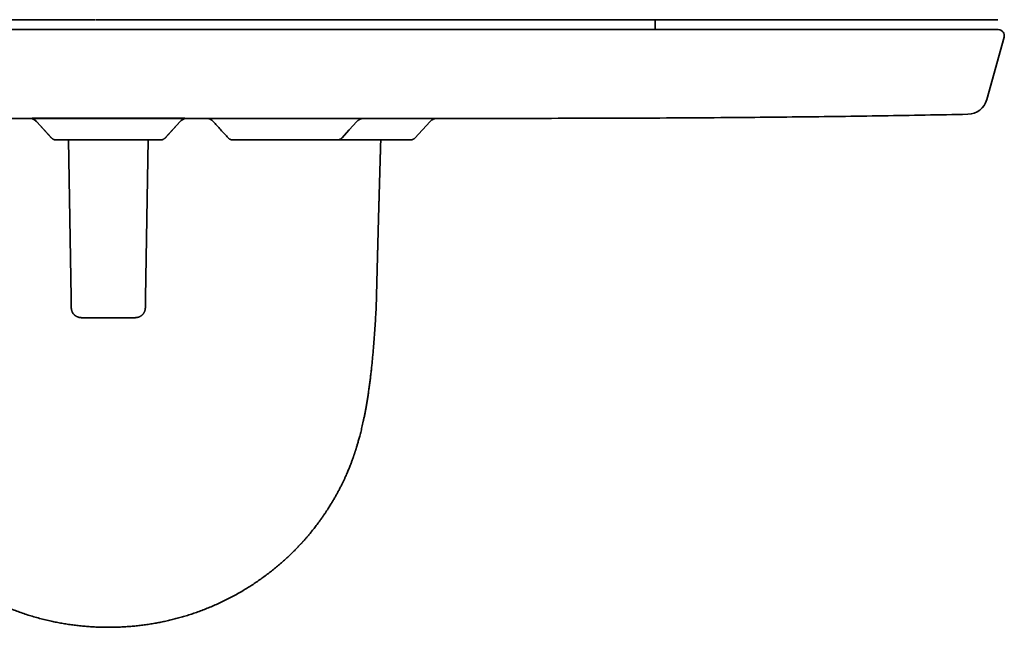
# Model space of a CAD drawing. Header units: millimetres. Extents: x 8 to 399, y 12 to 505.
# Tile 3 of 23: x 209 to 258, y 187 to 218. Entities that reach past the tile are written whole.
import ezdxf

# ---------------------------------------------------------------- set-up
doc = ezdxf.new("R2010")
doc.units = ezdxf.units.MM

msp = doc.modelspace()

# ---------------------------------------------------------------- linework, layer by layer
at = {"color": 7, "linetype": 'Continuous', "lineweight": 35}
for p, q in [((212.342, 217.526), (168.496, 217.526)), ((213, 217.526), (212.374, 217.526)), ((257.504, 217.526), (213, 217.526)), ((240.359, 217.029), (240.359, 217.526)), ((256.949, 213.531), (257.815, 216.649)), ((194.225, 212.592), (231.775, 212.592)), ((209.405, 212.435), (210.161, 211.612)), ((209.405, 212.435), (210.161, 211.611)), ((209.405, 212.435), (210.161, 211.611)), ((215.839, 211.612), (216.595, 212.435)), ((215.839, 211.611), (216.595, 212.435)), ((215.839, 211.611), (216.595, 212.435)), ((218.245, 212.439), (218.245, 212.439)), ((228.338, 211.61), (229.095, 212.432)), ((229.439, 212.593), (229.438, 212.593)), ((229.439, 212.593), (229.438, 212.593)), ((210.161, 211.612), (210.164, 211.612)), ((210.374, 211.515), (210.382, 211.514)), ((210.385, 211.514), (210.382, 211.514)), ((210.384, 211.515), (210.385, 211.515)), ((210.384, 211.515), (210.385, 211.515)), ((211.139, 203.638), (211.001, 211.515)), ((213, 211.514), (213, 211.516)), ((214.861, 203.638), (214.999, 211.515)), ((215.626, 211.515), (215.618, 211.514)), ((215.839, 211.612), (215.837, 211.611)), ((215.839, 211.612), (215.839, 211.612)), ((211.139, 203.638), (211.139, 203.631)), ((214.861, 203.631), (214.861, 203.638)), ((226.402, 203.243), (226.398, 203.104)), ((211.647, 202.628), (214.353, 202.628))]:
    msp.add_line(p, q, dxfattribs=at)
at = {"color": 7, "linetype": 'Continuous', "lineweight": 35, "flags": 128}
for points in [[(209.106, 212.592), (209.105, 212.592), (209.139, 212.586), (209.173, 212.578), (209.206, 212.568), (209.238, 212.555), (209.269, 212.54), (209.299, 212.523), (209.328, 212.504), (209.355, 212.483), (209.381, 212.46), (209.405, 212.435)], [(216.894, 212.592), (216.895, 212.592), (216.861, 212.586), (216.827, 212.578), (216.794, 212.568), (216.762, 212.555), (216.731, 212.54), (216.701, 212.523), (216.672, 212.504), (216.645, 212.483), (216.619, 212.46), (216.595, 212.435)], [(224.678, 211.611), (225.053, 212.019), (225.434, 212.433)]]:
    msp.add_lwpolyline(points, dxfattribs=at)
at = {"color": 7, "linetype": 'Continuous', "lineweight": 35}
for centre, radius, start, end in [((257.526, 216.729), 0.3, 344.4759, 90), ((255.985, 213.798), 1, 271.2004, 344.4759)]:
    msp.add_arc(centre, radius, start, end, dxfattribs=at)
for points, knots in [([(257.525, 217.029), (257.526, 217.029), (257.526, 217.029), (257.519, 217.029), (257.503, 217.029), (257.48, 217.029), (257.451, 217.029), (257.415, 217.029), (257.371, 217.029), (257.321, 217.029), (257.264, 217.029), (257.201, 217.029), (257.131, 217.029), (257.054, 217.029), (256.971, 217.029), (256.88, 217.029), (256.783, 217.029), (256.701, 217.029), (256.64, 217.029), (256.601, 217.029), (256.561, 217.029), (256.519, 217.029), (256.462, 217.029), (256.387, 217.029), (256.28, 217.029), (256.153, 217.029), (256.002, 217.029), (255.844, 217.029), (255.678, 217.029), (255.504, 217.029), (255.323, 217.029), (255.14, 217.029), (254.955, 217.029), (254.769, 217.029), (254.577, 217.029), (254.378, 217.029), (254.173, 217.029), (254.004, 217.029), (253.875, 217.029), (253.789, 217.029), (253.701, 217.029), (253.613, 217.029), (253.524, 217.029), (253.433, 217.029), (253.342, 217.029), (253.217, 217.029), (253.055, 217.029), (252.855, 217.029), (252.628, 217.029), (252.373, 217.029), (252.086, 217.029), (251.792, 217.029), (251.491, 217.029), (251.183, 217.029), (250.867, 217.029), (250.544, 217.029), (250.255, 217.029), (250.002, 217.029), (249.787, 217.029), (249.567, 217.029), (249.343, 217.029), (249.085, 217.029), (248.791, 217.029), (248.459, 217.029), (248.123, 217.029), (247.781, 217.029), (247.433, 217.029), (247.081, 217.029), (246.723, 217.029), (246.354, 217.029), (245.974, 217.029), (245.582, 217.029), (245.184, 217.029), (244.781, 217.029), (244.372, 217.029), (243.97, 217.029), (243.576, 217.029), (243.192, 217.029), (242.803, 217.029), (242.411, 217.029), (242.014, 217.029), (241.59, 217.029), (241.138, 217.029), (240.656, 217.029), (240.169, 217.029), (239.694, 217.029), (239.232, 217.029), (238.784, 217.029), (238.331, 217.029), (237.874, 217.029), (237.413, 217.029), (236.95, 217.029), (236.487, 217.029), (236.002, 217.029), (235.492, 217.029), (234.955, 217.029), (234.415, 217.029), (233.87, 217.029), (233.322, 217.029), (232.77, 217.029), (232.23, 217.029), (231.701, 217.029), (231.185, 217.029), (230.665, 217.029), (230.142, 217.029), (229.616, 217.029), (229.199, 217.029), (228.892, 217.029), (228.697, 217.029), (228.502, 217.029), (228.306, 217.029), (228.111, 217.029), (227.915, 217.029), (227.718, 217.029), (227.45, 217.029), (227.109, 217.029), (226.696, 217.029), (226.234, 217.029), (225.723, 217.029), (225.164, 217.029), (224.602, 217.029), (224.038, 217.029), (223.473, 217.029), (222.905, 217.029), (222.335, 217.029), (221.887, 217.029), (221.561, 217.029), (221.359, 217.029), (221.157, 217.029), (220.958, 217.029), (220.701, 217.029), (220.386, 217.029), (219.949, 217.029), (219.452, 217.029), (218.894, 217.029), (218.336, 217.029), (217.777, 217.029), (217.217, 217.029), (216.657, 217.029), (216.077, 217.029), (215.478, 217.029), (214.86, 217.029), (214.24, 217.029), (213.621, 217.029), (213.019, 217.029), (212.437, 217.029), (211.874, 217.029), (211.312, 217.029), (210.751, 217.029), (210.194, 217.029), (209.64, 217.029), (209.091, 217.029), (208.542, 217.029), (207.994, 217.029), (207.447, 217.029), (206.9, 217.029), (206.353, 217.029), (205.926, 217.029), (205.616, 217.029), (205.424, 217.029), (205.233, 217.029), (205.037, 217.029), (204.773, 217.029), (204.441, 217.029), (203.982, 217.029), (203.462, 217.029), (202.881, 217.029), (202.302, 217.029), (201.726, 217.029), (201.151, 217.029), (200.579, 217.029), (200.025, 217.029), (199.488, 217.029), (198.97, 217.029), (198.453, 217.029), (197.938, 217.029), (197.424, 217.029), (197.016, 217.029), (196.711, 217.029), (196.51, 217.029), (196.309, 217.029), (196.108, 217.029), (195.908, 217.029), (195.708, 217.029), (195.509, 217.029), (195.237, 217.029), (194.895, 217.029), (194.482, 217.029), (194.025, 217.029), (193.524, 217.029), (192.981, 217.029), (192.442, 217.029), (191.906, 217.029), (191.374, 217.029), (190.846, 217.029), (190.322, 217.029), (189.866, 217.029), (189.476, 217.029), (189.151, 217.029), (188.825, 217.029), (188.499, 217.029), (188.129, 217.029), (187.716, 217.029), (187.263, 217.029), (186.814, 217.029), (186.369, 217.029), (185.929, 217.029), (185.493, 217.029), (185.061, 217.029), (184.626, 217.029), (184.19, 217.029), (183.751, 217.029), (183.317, 217.029), (182.887, 217.029), (182.463, 217.029), (182.056, 217.029), (181.666, 217.029), (181.295, 217.029), (180.927, 217.029), (180.565, 217.029), (180.207, 217.029), (179.834, 217.029), (179.445, 217.029), (179.041, 217.029), (178.645, 217.029), (178.269, 217.029), (177.912, 217.029), (177.575, 217.029), (177.243, 217.029), (176.916, 217.029), (176.595, 217.029), (176.28, 217.029), (175.974, 217.029), (175.661, 217.029), (175.34, 217.029), (175.013, 217.029), (174.694, 217.029), (174.382, 217.029), (174.078, 217.029), (173.781, 217.029), (173.5, 217.029), (173.234, 217.029), (172.982, 217.029), (172.737, 217.029), (172.498, 217.029), (172.265, 217.029), (172.086, 217.029), (171.958, 217.029), (171.878, 217.029), (171.798, 217.029), (171.72, 217.029), (171.642, 217.029), (171.565, 217.029), (171.49, 217.029), (171.387, 217.029), (171.26, 217.029), (171.111, 217.029), (170.948, 217.029), (170.776, 217.029), (170.594, 217.029), (170.42, 217.029), (170.253, 217.029), (170.094, 217.029), (169.942, 217.029), (169.797, 217.029), (169.689, 217.029), (169.614, 217.029), (169.568, 217.029), (169.523, 217.029), (169.48, 217.029), (169.425, 217.029), (169.36, 217.029), (169.274, 217.029), (169.182, 217.029), (169.085, 217.029), (168.995, 217.029), (168.913, 217.029), (168.837, 217.029), (168.769, 217.029), (168.706, 217.029), (168.648, 217.029), (168.598, 217.029), (168.556, 217.029), (168.522, 217.029), (168.498, 217.029), (168.482, 217.029), (168.474, 217.029), (168.475, 217.029), (168.475, 217.029)], [0, 0, 0, 0, 0.001725, 0.006157, 0.010595, 0.014621, 0.018643, 0.022662, 0.026678, 0.030693, 0.034634, 0.038574, 0.042514, 0.046455, 0.050396, 0.05434, 0.058285, 0.062234, 0.063624, 0.065016, 0.066407, 0.0678, 0.069273, 0.072165, 0.075054, 0.079314, 0.083571, 0.087826, 0.092078, 0.09633, 0.10058, 0.104832, 0.10873, 0.112629, 0.116531, 0.120436, 0.124343, 0.128255, 0.129806, 0.131356, 0.132906, 0.134455, 0.136003, 0.137551, 0.139098, 0.140644, 0.143884, 0.147121, 0.150357, 0.15469, 0.159021, 0.163353, 0.167685, 0.172018, 0.176354, 0.180692, 0.185035, 0.187767, 0.1905, 0.193279, 0.196068, 0.198855, 0.202811, 0.206763, 0.210713, 0.214661, 0.218607, 0.222553, 0.226499, 0.230445, 0.23458, 0.238717, 0.242856, 0.246999, 0.251146, 0.255297, 0.259064, 0.262827, 0.266586, 0.270343, 0.274097, 0.277849, 0.282269, 0.286688, 0.291107, 0.295527, 0.299475, 0.303424, 0.307375, 0.31133, 0.315289, 0.319251, 0.32314, 0.32702, 0.331451, 0.335877, 0.340301, 0.344722, 0.349142, 0.353562, 0.357982, 0.362035, 0.36609, 0.370147, 0.374207, 0.378271, 0.382339, 0.383831, 0.385321, 0.386811, 0.3883, 0.389789, 0.391277, 0.392765, 0.394253, 0.397368, 0.400481, 0.403594, 0.407761, 0.411927, 0.416093, 0.420259, 0.424427, 0.428597, 0.432769, 0.436945, 0.438416, 0.439887, 0.441359, 0.442831, 0.444223, 0.446957, 0.449689, 0.453717, 0.457743, 0.461767, 0.465788, 0.469809, 0.47383, 0.477851, 0.482275, 0.486701, 0.49113, 0.495563, 0.5, 0.504026, 0.508049, 0.512068, 0.516084, 0.520098, 0.524039, 0.527979, 0.53192, 0.53586, 0.539802, 0.543745, 0.547691, 0.551639, 0.55303, 0.554421, 0.555812, 0.557206, 0.558678, 0.56157, 0.564459, 0.56872, 0.572977, 0.577231, 0.581484, 0.585735, 0.589986, 0.594237, 0.598135, 0.602035, 0.605936, 0.609841, 0.613749, 0.61766, 0.619211, 0.620762, 0.622311, 0.62386, 0.625408, 0.626956, 0.628503, 0.63005, 0.633289, 0.636526, 0.639762, 0.644095, 0.648427, 0.652758, 0.65709, 0.661423, 0.665759, 0.670097, 0.67444, 0.677172, 0.679906, 0.682684, 0.685473, 0.68826, 0.692216, 0.696168, 0.700118, 0.704066, 0.708013, 0.711958, 0.715904, 0.71985, 0.723985, 0.728122, 0.732262, 0.736404, 0.740551, 0.744703, 0.748469, 0.752232, 0.755992, 0.759748, 0.763502, 0.767254, 0.771674, 0.776094, 0.780513, 0.784932, 0.78888, 0.792829, 0.796781, 0.800735, 0.804694, 0.808656, 0.812545, 0.816426, 0.820856, 0.825283, 0.829706, 0.834127, 0.838548, 0.842967, 0.847387, 0.85144, 0.855495, 0.859552, 0.863612, 0.867676, 0.871745, 0.873236, 0.874726, 0.876216, 0.877706, 0.879194, 0.880683, 0.882171, 0.883658, 0.886773, 0.889887, 0.892999, 0.897166, 0.901332, 0.905498, 0.909665, 0.913832, 0.918002, 0.922175, 0.92635, 0.927821, 0.929293, 0.930765, 0.932236, 0.933629, 0.936362, 0.939094, 0.943123, 0.947148, 0.951172, 0.955194, 0.959215, 0.963235, 0.967256, 0.97168, 0.976106, 0.980535, 0.984968, 0.989405, 0.993432, 0.997454, 1, 1, 1, 1]), ([(209.11, 212.592), (209.111, 212.592), (209.112, 212.592), (209.117, 212.591), (209.123, 212.59), (209.131, 212.589), (209.143, 212.587), (209.157, 212.583), (209.175, 212.579), (209.198, 212.572), (209.226, 212.562), (209.258, 212.548), (209.295, 212.529), (209.333, 212.504), (209.373, 212.472), (209.398, 212.446), (209.411, 212.433)], [0, 0, 0, 0, 0.009871, 0.028296, 0.045871, 0.069932, 0.102329, 0.143247, 0.195786, 0.264225, 0.348656, 0.449021, 0.565066, 0.696256, 0.841684, 1, 1, 1, 1]), ([(209.191, 212.599), (209.2, 212.599), (209.226, 212.599), (209.275, 212.599), (209.337, 212.599), (209.407, 212.6), (209.484, 212.6), (209.568, 212.6), (209.658, 212.601), (209.755, 212.601), (209.857, 212.601), (209.964, 212.602), (210.077, 212.602), (210.197, 212.602), (210.322, 212.602), (210.453, 212.603), (210.589, 212.603), (210.73, 212.603), (210.874, 212.603), (211.022, 212.603), (211.172, 212.604), (211.326, 212.604), (211.484, 212.604), (211.645, 212.604), (211.81, 212.604), (211.978, 212.604), (212.147, 212.605), (212.317, 212.605), (212.487, 212.605), (212.658, 212.605), (212.829, 212.605), (212.943, 212.605), (213, 212.605)], [0, 0, 0, 0, 0.020726, 0.05417, 0.087619, 0.12168, 0.155745, 0.189812, 0.223879, 0.257946, 0.291405, 0.324865, 0.358326, 0.391788, 0.425858, 0.459928, 0.493996, 0.528062, 0.562125, 0.595577, 0.629025, 0.662472, 0.695919, 0.729975, 0.76403, 0.798083, 0.832133, 0.86618, 0.899623, 0.933073, 0.966532, 1, 1, 1, 1]), ([(213, 212.605), (213.058, 212.605), (213.174, 212.605), (213.349, 212.605), (213.522, 212.605), (213.694, 212.605), (213.864, 212.605), (214.032, 212.604), (214.196, 212.604), (214.359, 212.604), (214.519, 212.604), (214.678, 212.604), (214.834, 212.604), (214.987, 212.603), (215.136, 212.603), (215.28, 212.603), (215.419, 212.603), (215.552, 212.603), (215.681, 212.602), (215.805, 212.602), (215.925, 212.602), (216.04, 212.601), (216.149, 212.601), (216.252, 212.601), (216.348, 212.601), (216.437, 212.6), (216.519, 212.6), (216.595, 212.6), (216.664, 212.599), (216.727, 212.599), (216.782, 212.599), (216.819, 212.599), (216.834, 212.599), (216.836, 212.599)], [0, 0, 0, 0, 0.033424, 0.066838, 0.100247, 0.133655, 0.167061, 0.199871, 0.232683, 0.265497, 0.298311, 0.331722, 0.365131, 0.398537, 0.43194, 0.465341, 0.498143, 0.530944, 0.563743, 0.59654, 0.629932, 0.663323, 0.69671, 0.730095, 0.763481, 0.796274, 0.829067, 0.861854, 0.894633, 0.928014, 0.961407, 0.994792, 1, 1, 1, 1]), ([(216.59, 212.435), (216.603, 212.448), (216.627, 212.472), (216.666, 212.503), (216.703, 212.527), (216.738, 212.546), (216.77, 212.56), (216.798, 212.571), (216.821, 212.578), (216.841, 212.583), (216.859, 212.587), (216.874, 212.59), (216.885, 212.592), (216.89, 212.592), (216.89, 212.592)], [0, 0, 0, 0, 0.154539, 0.296919, 0.425905, 0.540656, 0.640658, 0.725655, 0.795575, 0.850458, 0.906676, 0.953093, 0.990479, 1, 1, 1, 1]), ([(216.595, 212.435), (216.595, 212.435), (216.595, 212.435), (216.591, 212.435), (216.59, 212.435)], [0, 0, 0, 0, 0.875274, 1, 1, 1, 1]), ([(217.974, 212.592), (217.977, 212.592), (217.985, 212.59), (217.999, 212.587), (218.018, 212.581), (218.042, 212.574), (218.07, 212.563), (218.101, 212.549), (218.136, 212.53), (218.173, 212.505), (218.211, 212.474), (218.234, 212.45), (218.246, 212.437)], [0, 0, 0, 0, 0.0292071, 0.0776889, 0.1401942, 0.2181233, 0.3115464, 0.4203893, 0.5443762, 0.6829611, 0.8352608, 1, 1, 1, 1]), ([(218.245, 212.439), (218.371, 212.301), (218.622, 212.026), (218.874, 211.75), (219, 211.612)], [0, 0, 0, 0, 0.5, 1, 1, 1, 1]), ([(218.245, 212.439), (218.371, 212.301), (218.622, 212.026), (218.874, 211.75), (219, 211.612)], [0, 0, 0, 0, 0.5, 1, 1, 1, 1]), ([(225.434, 212.433), (225.445, 212.444), (225.465, 212.465), (225.498, 212.492), (225.531, 212.515), (225.565, 212.535), (225.599, 212.552), (225.632, 212.565), (225.66, 212.574), (225.682, 212.579), (225.698, 212.583), (225.71, 212.586), (225.719, 212.587), (225.726, 212.588), (225.733, 212.589), (225.741, 212.59), (225.749, 212.591), (225.755, 212.592), (225.758, 212.592), (225.76, 212.592)], [0, 0, 0, 0, 0.106459, 0.205899, 0.297661, 0.381261, 0.479459, 0.562127, 0.629103, 0.680411, 0.71867, 0.748657, 0.766064, 0.779636, 0.806549, 0.837897, 0.874797, 0.941966, 1, 1, 1, 1]), ([(229.095, 212.432), (229.108, 212.445), (229.132, 212.469), (229.171, 212.5), (229.208, 212.524), (229.243, 212.543), (229.275, 212.557), (229.302, 212.567), (229.325, 212.574), (229.344, 212.579), (229.363, 212.583), (229.384, 212.587), (229.41, 212.591), (229.428, 212.592), (229.439, 212.593)], [0, 0, 0, 0, 0.138612, 0.266047, 0.381188, 0.483278, 0.571858, 0.646704, 0.707752, 0.755036, 0.799022, 0.854625, 0.921734, 1, 1, 1, 1]), ([(231.775, 212.592), (232.679, 212.592), (234.489, 212.593), (237.202, 212.598), (239.916, 212.607), (242.63, 212.622), (245.15, 212.641), (247.476, 212.664), (249.609, 212.689), (251.741, 212.72), (253.874, 212.756), (255.295, 212.784), (256.006, 212.798)], [0, 0, 0, 0, 0.1119816, 0.223966, 0.3359536, 0.4479453, 0.5599418, 0.6479432, 0.7359489, 0.8239597, 0.9119764, 1, 1, 1, 1]), ([(210.161, 211.612), (210.168, 211.604), (210.182, 211.59), (210.207, 211.57), (210.233, 211.553), (210.261, 211.539), (210.29, 211.528), (210.321, 211.52), (210.351, 211.515), (210.372, 211.515), (210.382, 211.514)], [0, 0, 0, 0, 0.12265, 0.247291, 0.373297, 0.499997, 0.626697, 0.752704, 0.877348, 1, 1, 1, 1]), ([(210.164, 211.611), (210.164, 211.611), (210.161, 211.611), (210.161, 211.611), (210.161, 211.612)], [0, 0, 0, 0, 0.0813874, 1, 1, 1, 1]), ([(210.163, 211.613), (210.17, 211.605), (210.185, 211.59), (210.208, 211.571), (210.234, 211.554), (210.261, 211.541), (210.285, 211.531), (210.302, 211.526), (210.313, 211.523), (210.325, 211.52), (210.338, 211.518), (210.354, 211.516), (210.366, 211.515), (210.372, 211.515)], [0, 0, 0, 0, 0.133835, 0.256922, 0.36816, 0.511199, 0.624637, 0.683617, 0.729295, 0.772312, 0.830733, 0.906462, 1, 1, 1, 1]), ([(210.371, 211.515), (210.37, 211.515), (210.369, 211.515), (210.372, 211.515), (210.374, 211.515)], [0, 0, 0, 0, 0.264439, 1, 1, 1, 1]), ([(210.385, 211.514), (210.389, 211.514), (210.396, 211.514), (210.411, 211.514), (210.429, 211.514), (210.449, 211.514), (210.472, 211.514), (210.495, 211.514), (210.519, 211.514), (210.544, 211.514), (210.571, 211.514), (210.6, 211.514), (210.635, 211.515), (210.677, 211.515), (210.727, 211.515), (210.783, 211.515), (210.844, 211.515), (210.905, 211.515), (210.965, 211.515), (211.022, 211.515), (211.078, 211.515), (211.133, 211.515), (211.191, 211.515), (211.251, 211.515), (211.312, 211.515), (211.37, 211.515), (211.423, 211.515), (211.466, 211.515), (211.502, 211.515), (211.533, 211.515), (211.568, 211.515), (211.608, 211.515), (211.653, 211.515), (211.704, 211.515), (211.759, 211.515), (211.82, 211.515), (211.886, 211.515), (211.959, 211.515), (212.037, 211.515), (212.122, 211.515), (212.208, 211.515), (212.297, 211.515), (212.386, 211.515), (212.481, 211.515), (212.581, 211.515), (212.685, 211.516), (212.794, 211.516), (212.9, 211.516), (212.969, 211.516), (213, 211.516)], [0, 0, 0, 0, 0.026966, 0.052807, 0.077521, 0.10111, 0.123573, 0.144911, 0.163999, 0.182394, 0.20121, 0.220552, 0.240418, 0.266465, 0.293366, 0.321127, 0.349748, 0.379234, 0.402886, 0.425695, 0.447332, 0.467794, 0.487079, 0.509919, 0.530847, 0.54986, 0.566957, 0.582137, 0.591037, 0.600196, 0.610838, 0.622964, 0.636574, 0.65167, 0.667801, 0.685343, 0.704297, 0.724663, 0.746443, 0.769638, 0.794251, 0.816951, 0.840739, 0.865617, 0.891585, 0.918646, 0.946801, 0.976052, 1, 1, 1, 1]), ([(215.618, 211.514), (215.617, 211.514), (215.616, 211.514), (215.605, 211.514), (215.587, 211.514), (215.566, 211.514), (215.547, 211.514), (215.532, 211.514), (215.515, 211.514), (215.497, 211.514), (215.478, 211.514), (215.457, 211.514), (215.426, 211.514), (215.383, 211.514), (215.324, 211.514), (215.26, 211.514), (215.19, 211.514), (215.114, 211.514), (215.032, 211.514), (214.945, 211.514), (214.852, 211.514), (214.755, 211.514), (214.653, 211.514), (214.548, 211.514), (214.454, 211.514), (214.374, 211.514), (214.309, 211.514), (214.242, 211.514), (214.175, 211.514), (214.106, 211.514), (214.035, 211.514), (213.944, 211.514), (213.831, 211.514), (213.696, 211.514), (213.56, 211.514), (213.422, 211.514), (213.283, 211.514), (213.142, 211.514), (213.047, 211.514), (213, 211.514)], [0, 0, 0, 0, 0.033829, 0.067421, 0.100868, 0.134267, 0.149272, 0.164296, 0.179346, 0.194431, 0.209559, 0.224739, 0.239979, 0.272753, 0.305279, 0.337641, 0.369924, 0.402216, 0.434602, 0.467169, 0.499999, 0.532773, 0.565299, 0.597661, 0.629944, 0.648392, 0.666858, 0.685358, 0.70391, 0.722529, 0.74123, 0.760029, 0.794546, 0.828818, 0.862943, 0.897023, 0.931159, 0.965452, 1, 1, 1, 1]), ([(215.839, 211.612), (215.832, 211.604), (215.818, 211.59), (215.793, 211.571), (215.767, 211.554), (215.739, 211.539), (215.71, 211.528), (215.679, 211.52), (215.649, 211.515), (215.628, 211.515), (215.618, 211.514)], [0, 0, 0, 0, 0.122677, 0.247338, 0.373355, 0.500056, 0.626751, 0.752745, 0.877371, 1, 1, 1, 1]), ([(215.626, 211.515), (215.628, 211.515), (215.63, 211.515), (215.629, 211.515), (215.629, 211.515)], [0, 0, 0, 0, 0.729953, 1, 1, 1, 1]), ([(215.626, 211.515), (215.628, 211.515), (215.63, 211.515), (215.63, 211.515), (215.629, 211.515)], [0, 0, 0, 0, 0.731189, 1, 1, 1, 1]), ([(215.626, 211.515), (215.628, 211.515), (215.631, 211.515), (215.63, 211.515), (215.629, 211.515)], [0, 0, 0, 0, 0.735561, 1, 1, 1, 1]), ([(215.628, 211.515), (215.634, 211.515), (215.646, 211.516), (215.662, 211.518), (215.675, 211.52), (215.687, 211.523), (215.699, 211.526), (215.716, 211.531), (215.74, 211.541), (215.766, 211.555), (215.792, 211.572), (215.815, 211.59), (215.829, 211.604), (215.836, 211.612)], [0, 0, 0, 0, 0.094175, 0.170545, 0.229594, 0.273186, 0.319493, 0.379288, 0.494299, 0.639319, 0.752091, 0.876861, 1, 1, 1, 1]), ([(215.838, 211.61), (215.831, 211.604), (215.817, 211.589), (215.793, 211.57), (215.767, 211.553), (215.739, 211.539), (215.71, 211.528), (215.679, 211.52), (215.655, 211.516), (215.64, 211.515), (215.636, 211.515)], [0, 0, 0, 0, 0.126123, 0.261178, 0.397712, 0.534997, 0.672283, 0.808818, 0.943875, 1, 1, 1, 1]), ([(219.001, 211.611), (219.01, 211.602), (219.03, 211.581), (219.067, 211.556), (219.108, 211.536), (219.147, 211.523), (219.184, 211.516), (219.209, 211.515), (219.221, 211.514)], [0, 0, 0, 0, 0.154362, 0.348539, 0.544609, 0.698404, 0.850582, 1, 1, 1, 1]), ([(219.987, 211.514), (219.955, 211.514), (219.891, 211.514), (219.801, 211.514), (219.717, 211.514), (219.654, 211.514), (219.608, 211.514), (219.576, 211.514), (219.546, 211.514), (219.516, 211.514), (219.488, 211.514), (219.462, 211.514), (219.426, 211.514), (219.385, 211.514), (219.341, 211.514), (219.304, 211.514), (219.274, 211.514), (219.25, 211.514), (219.234, 211.514), (219.223, 211.514), (219.222, 211.514), (219.221, 211.514)], [0, 0, 0, 0, 0.067659, 0.134844, 0.201741, 0.268539, 0.298552, 0.3286, 0.3587, 0.388871, 0.419128, 0.449489, 0.479969, 0.545516, 0.610566, 0.675289, 0.739855, 0.804437, 0.869209, 0.93434, 1, 1, 1, 1]), ([(224.457, 211.514), (224.457, 211.514), (224.458, 211.514), (224.454, 211.514), (224.442, 211.514), (224.423, 211.514), (224.399, 211.514), (224.375, 211.514), (224.351, 211.514), (224.324, 211.514), (224.295, 211.514), (224.255, 211.514), (224.203, 211.514), (224.135, 211.514), (224.061, 211.514), (223.979, 211.514), (223.89, 211.514), (223.794, 211.514), (223.696, 211.514), (223.597, 211.514), (223.498, 211.514), (223.396, 211.514), (223.29, 211.514), (223.181, 211.514), (223.068, 211.514), (222.952, 211.514), (222.829, 211.514), (222.7, 211.514), (222.565, 211.514), (222.429, 211.514), (222.309, 211.514), (222.205, 211.514), (222.117, 211.514), (222.029, 211.514), (221.94, 211.514), (221.837, 211.514), (221.719, 211.514), (221.588, 211.514), (221.459, 211.514), (221.339, 211.514), (221.228, 211.514), (221.127, 211.514), (221.027, 211.514), (220.928, 211.514), (220.817, 211.514), (220.696, 211.514), (220.566, 211.514), (220.441, 211.514), (220.32, 211.514), (220.204, 211.514), (220.093, 211.514), (220.023, 211.514), (219.987, 211.514)], [0, 0, 0, 0, 0.001879, 0.024863, 0.047682, 0.070403, 0.093092, 0.107368, 0.121675, 0.13603, 0.150448, 0.164946, 0.18917, 0.213205, 0.23713, 0.261023, 0.284962, 0.309026, 0.333291, 0.3545, 0.375557, 0.396514, 0.417424, 0.438339, 0.459313, 0.480397, 0.501642, 0.524626, 0.547445, 0.570166, 0.592855, 0.607131, 0.621438, 0.635793, 0.650211, 0.664709, 0.686108, 0.707352, 0.728493, 0.749585, 0.766461, 0.783367, 0.800333, 0.817384, 0.834548, 0.858359, 0.881989, 0.90551, 0.928997, 0.952525, 0.976168, 1, 1, 1, 1]), ([(224.457, 211.514), (224.473, 211.515), (224.504, 211.517), (224.55, 211.528), (224.592, 211.545), (224.627, 211.566), (224.655, 211.587), (224.67, 211.604), (224.677, 211.611)], [0, 0, 0, 0, 0.188287, 0.380444, 0.574132, 0.725851, 0.875829, 1, 1, 1, 1]), ([(225.5, 211.514), (225.453, 211.514), (225.361, 211.514), (225.223, 211.514), (225.087, 211.514), (224.976, 211.514), (224.892, 211.514), (224.832, 211.514), (224.772, 211.514), (224.713, 211.514), (224.654, 211.514), (224.595, 211.514), (224.53, 211.514), (224.485, 211.514), (224.459, 211.514)], [0, 0, 0, 0, 0.129945, 0.258977, 0.387457, 0.515748, 0.573389, 0.631098, 0.688908, 0.746853, 0.804964, 0.863273, 0.921813, 1, 1, 1, 1]), ([(228.118, 211.514), (228.118, 211.514), (228.117, 211.514), (228.107, 211.514), (228.091, 211.514), (228.069, 211.514), (228.04, 211.514), (228.005, 211.514), (227.964, 211.514), (227.915, 211.514), (227.858, 211.514), (227.794, 211.514), (227.723, 211.514), (227.655, 211.514), (227.593, 211.514), (227.538, 211.514), (227.481, 211.514), (227.422, 211.514), (227.35, 211.514), (227.266, 211.514), (227.167, 211.514), (227.064, 211.514), (226.965, 211.514), (226.87, 211.514), (226.78, 211.514), (226.687, 211.514), (226.592, 211.514), (226.483, 211.514), (226.358, 211.514), (226.219, 211.514), (226.078, 211.514), (225.936, 211.514), (225.792, 211.514), (225.646, 211.514), (225.549, 211.514), (225.5, 211.514)], [0, 0, 0, 0, 0.03181, 0.063394, 0.094828, 0.126191, 0.157562, 0.18902, 0.220644, 0.25251, 0.286984, 0.321211, 0.355289, 0.38932, 0.410734, 0.432193, 0.453723, 0.475349, 0.497095, 0.529192, 0.561056, 0.592765, 0.624402, 0.649713, 0.675072, 0.700518, 0.726093, 0.751837, 0.787552, 0.822994, 0.858274, 0.893502, 0.928792, 0.964255, 1, 1, 1, 1]), ([(226.404, 203.243), (226.404, 203.246), (226.404, 203.256), (226.405, 203.273), (226.405, 203.295), (226.406, 203.317), (226.406, 203.338), (226.407, 203.358), (226.407, 203.377), (226.408, 203.394), (226.408, 203.41), (226.409, 203.424), (226.409, 203.437), (226.409, 203.447), (226.41, 203.456), (226.41, 203.464), (226.41, 203.472), (226.41, 203.483), (226.411, 203.495), (226.411, 203.51), (226.411, 203.53), (226.412, 203.554), (226.413, 203.583), (226.414, 203.609), (226.414, 203.634), (226.415, 203.658), (226.415, 203.679), (226.416, 203.699), (226.416, 203.716), (226.417, 203.732), (226.417, 203.747), (226.417, 203.764), (226.418, 203.782), (226.418, 203.802), (226.419, 203.822), (226.42, 203.842), (226.42, 203.866), (226.421, 203.894), (226.422, 203.924), (226.422, 203.953), (226.423, 203.981), (226.424, 204.01), (226.424, 204.036), (226.425, 204.06), (226.426, 204.081), (226.426, 204.103), (226.427, 204.125), (226.427, 204.146), (226.428, 204.167), (226.428, 204.184), (226.429, 204.199), (226.429, 204.212), (226.429, 204.224), (226.43, 204.238), (226.43, 204.254), (226.431, 204.274), (226.431, 204.296), (226.433, 204.356), (226.434, 204.415), (226.436, 204.47), (226.436, 204.486), (226.436, 204.501), (226.437, 204.515), (226.437, 204.527), (226.437, 204.537), (226.438, 204.546), (226.438, 204.555), (226.438, 204.566), (226.438, 204.578), (226.439, 204.593), (226.439, 204.609), (226.44, 204.63), (226.44, 204.657), (226.441, 204.688), (226.442, 204.715), (226.442, 204.737), (226.443, 204.752), (226.443, 204.766), (226.443, 204.777), (226.444, 204.785), (226.444, 204.791), (226.444, 204.797), (226.444, 204.805), (226.444, 204.815), (226.445, 204.825), (226.445, 204.838), (226.445, 204.855), (226.446, 204.878), (226.447, 204.905), (226.447, 204.929), (226.448, 204.952), (226.448, 204.972), (226.449, 204.99), (226.449, 205.007), (226.45, 205.022), (226.45, 205.033), (226.45, 205.04), (226.45, 205.046), (226.451, 205.053), (226.451, 205.06), (226.451, 205.07), (226.451, 205.08), (226.452, 205.093), (226.452, 205.105), (226.452, 205.122), (226.453, 205.14), (226.453, 205.161), (226.454, 205.18), (226.454, 205.199), (226.455, 205.217), (226.455, 205.234), (226.456, 205.249), (226.456, 205.262), (226.456, 205.274), (226.456, 205.283), (226.457, 205.291), (226.457, 205.299), (226.457, 205.308), (226.457, 205.32), (226.458, 205.333), (226.458, 205.347), (226.459, 205.363), (226.459, 205.379), (226.46, 205.399), (226.46, 205.422), (226.461, 205.448), (226.461, 205.472), (226.462, 205.494), (226.462, 205.514), (226.463, 205.531), (226.463, 205.548), (226.464, 205.563), (226.464, 205.581), (226.465, 205.603), (226.465, 205.627), (226.466, 205.656), (226.467, 205.689), (226.468, 205.727), (226.469, 205.766), (226.47, 205.812), (226.472, 205.864), (226.473, 205.922), (226.474, 205.968), (226.475, 206.001), (226.476, 206.018), (226.476, 206.034), (226.476, 206.047), (226.477, 206.059), (226.477, 206.068), (226.477, 206.076), (226.477, 206.083), (226.478, 206.091), (226.478, 206.102), (226.478, 206.115), (226.479, 206.13), (226.479, 206.149), (226.48, 206.17), (226.48, 206.194), (226.481, 206.216), (226.482, 206.244), (226.482, 206.277), (226.483, 206.313), (226.484, 206.348), (226.485, 206.379), (226.486, 206.406), (226.487, 206.43), (226.487, 206.452), (226.488, 206.472), (226.488, 206.49), (226.489, 206.507), (226.489, 206.521), (226.489, 206.534), (226.49, 206.545), (226.49, 206.557), (226.49, 206.57), (226.491, 206.585), (226.491, 206.603), (226.492, 206.622), (226.492, 206.642), (226.493, 206.669), (226.494, 206.702), (226.495, 206.744), (226.496, 206.794), (226.498, 206.854), (226.499, 206.907), (226.5, 206.945), (226.501, 206.967), (226.501, 206.988), (226.502, 207.007), (226.502, 207.022), (226.503, 207.035), (226.503, 207.045), (226.503, 207.053), (226.503, 207.06), (226.504, 207.067), (226.504, 207.075), (226.504, 207.085), (226.504, 207.097), (226.505, 207.11), (226.505, 207.125), (226.506, 207.142), (226.506, 207.158), (226.506, 207.175), (226.507, 207.192), (226.507, 207.213), (226.508, 207.239), (226.509, 207.268), (226.51, 207.296), (226.511, 207.324), (226.511, 207.352), (226.512, 207.379), (226.513, 207.404), (226.513, 207.427), (226.514, 207.446), (226.514, 207.463), (226.515, 207.477), (226.515, 207.488), (226.515, 207.496), (226.515, 207.501), (226.515, 207.507), (226.516, 207.513), (226.516, 207.521), (226.516, 207.53), (226.516, 207.541), (226.517, 207.554), (226.517, 207.568), (226.518, 207.582), (226.518, 207.597), (226.519, 207.631), (226.52, 207.678), (226.522, 207.738), (226.523, 207.793), (226.525, 207.837), (226.525, 207.872), (226.526, 207.897), (226.527, 207.921), (226.527, 207.944), (226.528, 207.964), (226.528, 207.981), (226.529, 207.995), (226.529, 208.008), (226.53, 208.021), (226.53, 208.033), (226.53, 208.047), (226.531, 208.062), (226.531, 208.079), (226.532, 208.099), (226.532, 208.122), (226.533, 208.146), (226.534, 208.171), (226.534, 208.195), (226.535, 208.215), (226.535, 208.233), (226.536, 208.252), (226.537, 208.27), (226.537, 208.289), (226.538, 208.308), (226.538, 208.324), (226.538, 208.34), (226.539, 208.354), (226.539, 208.366), (226.539, 208.376), (226.54, 208.385), (226.54, 208.394), (226.54, 208.405), (226.541, 208.418), (226.541, 208.433), (226.542, 208.45), (226.542, 208.47), (226.543, 208.49), (226.543, 208.511), (226.544, 208.533), (226.545, 208.562), (226.546, 208.599), (226.547, 208.644), (226.548, 208.685), (226.549, 208.722), (226.55, 208.752), (226.551, 208.78), (226.552, 208.806), (226.552, 208.83), (226.553, 208.852), (226.553, 208.874), (226.554, 208.895), (226.555, 208.917), (226.555, 208.941), (226.556, 208.967), (226.557, 208.994), (226.558, 209.023), (226.559, 209.052), (226.559, 209.08), (226.56, 209.105), (226.561, 209.128), (226.561, 209.151), (226.562, 209.174), (226.563, 209.197), (226.563, 209.218), (226.564, 209.237), (226.564, 209.253), (226.565, 209.265), (226.565, 209.274), (226.565, 209.28), (226.565, 209.286), (226.565, 209.291), (226.566, 209.298), (226.566, 209.307), (226.566, 209.318), (226.567, 209.332), (226.567, 209.348), (226.567, 209.366), (226.568, 209.385), (226.569, 209.41), (226.57, 209.437), (226.57, 209.468), (226.571, 209.496), (226.572, 209.522), (226.573, 209.544), (226.573, 209.563), (226.574, 209.579), (226.574, 209.595), (226.575, 209.611), (226.575, 209.628), (226.576, 209.645), (226.576, 209.664), (226.577, 209.685), (226.577, 209.704), (226.578, 209.722), (226.578, 209.738), (226.579, 209.752), (226.579, 209.766), (226.579, 209.781), (226.58, 209.799), (226.581, 209.819), (226.581, 209.841), (226.582, 209.862), (226.582, 209.883), (226.583, 209.902), (226.583, 209.921), (226.584, 209.938), (226.584, 209.954), (226.585, 209.97), (226.585, 209.987), (226.586, 210.004), (226.586, 210.021), (226.587, 210.038), (226.587, 210.055), (226.588, 210.074), (226.588, 210.091), (226.589, 210.107), (226.589, 210.121), (226.59, 210.132), (226.59, 210.142), (226.59, 210.149), (226.59, 210.155), (226.59, 210.159), (226.59, 210.163), (226.591, 210.167), (226.591, 210.174), (226.591, 210.183), (226.591, 210.195), (226.592, 210.209), (226.592, 210.226), (226.593, 210.244), (226.593, 210.266), (226.594, 210.289), (226.595, 210.314), (226.596, 210.338), (226.596, 210.363), (226.597, 210.389), (226.598, 210.414), (226.598, 210.437), (226.599, 210.457), (226.6, 210.474), (226.6, 210.491), (226.601, 210.508), (226.601, 210.525), (226.601, 210.54), (226.602, 210.554), (226.602, 210.566), (226.602, 210.576), (226.603, 210.584), (226.603, 210.591), (226.603, 210.596), (226.603, 210.603), (226.604, 210.612), (226.604, 210.624), (226.604, 210.638), (226.605, 210.655), (226.605, 210.675), (226.606, 210.697), (226.607, 210.731), (226.608, 210.775), (226.61, 210.829), (226.611, 210.875), (226.612, 210.912), (226.613, 210.941), (226.614, 210.969), (226.615, 210.995), (226.615, 211.018), (226.616, 211.039), (226.617, 211.058), (226.617, 211.077), (226.618, 211.095), (226.618, 211.113), (226.619, 211.131), (226.619, 211.151), (226.62, 211.174), (226.621, 211.2), (226.622, 211.228), (226.622, 211.258), (226.623, 211.289), (226.624, 211.321), (226.625, 211.348), (226.626, 211.371), (226.626, 211.388), (226.627, 211.406), (226.627, 211.425), (226.628, 211.443), (226.628, 211.461), (226.629, 211.478), (226.629, 211.495), (226.63, 211.506), (226.63, 211.513), (226.63, 211.514)], [0, 0, 0, 0, 0.000826, 0.00363, 0.006441, 0.009124, 0.011679, 0.014106, 0.016405, 0.018575, 0.020555, 0.022303, 0.02382, 0.025105, 0.026157, 0.026991, 0.028056, 0.029355, 0.030886, 0.03265, 0.034647, 0.038297, 0.04177, 0.04505, 0.048137, 0.051032, 0.053708, 0.056135, 0.058314, 0.059959, 0.061818, 0.063903, 0.066214, 0.068718, 0.071208, 0.073652, 0.07605, 0.080013, 0.083798, 0.08735, 0.090688, 0.094133, 0.097795, 0.100368, 0.102983, 0.105638, 0.108333, 0.111042, 0.113566, 0.11586, 0.117499, 0.118999, 0.120528, 0.122192, 0.12399, 0.126547, 0.129335, 0.132341, 0.148634, 0.150733, 0.152768, 0.154609, 0.156254, 0.157701, 0.158952, 0.160006, 0.161037, 0.162324, 0.163866, 0.165664, 0.167634, 0.169601, 0.173513, 0.177394, 0.181245, 0.183368, 0.185261, 0.186925, 0.188359, 0.189152, 0.189855, 0.19063, 0.191586, 0.192722, 0.194038, 0.195534, 0.19719, 0.200607, 0.203855, 0.206932, 0.209535, 0.212003, 0.214288, 0.216329, 0.218123, 0.219671, 0.220326, 0.220949, 0.221721, 0.222678, 0.22382, 0.225122, 0.226603, 0.228234, 0.229837, 0.232553, 0.23508, 0.23742, 0.239571, 0.241886, 0.243942, 0.245769, 0.247371, 0.248747, 0.249897, 0.250668, 0.251645, 0.252829, 0.25422, 0.255818, 0.25759, 0.259554, 0.261536, 0.263462, 0.266758, 0.269874, 0.272808, 0.275559, 0.277905, 0.280051, 0.281998, 0.283839, 0.2858, 0.288566, 0.291544, 0.294662, 0.299036, 0.303639, 0.308468, 0.313457, 0.320305, 0.327377, 0.334674, 0.337051, 0.33918, 0.341062, 0.342697, 0.344085, 0.345226, 0.34612, 0.346847, 0.347853, 0.34914, 0.35071, 0.352562, 0.354695, 0.357528, 0.360365, 0.363132, 0.36583, 0.370476, 0.3749, 0.379104, 0.383087, 0.386115, 0.388997, 0.391676, 0.39413, 0.39636, 0.398331, 0.400085, 0.401622, 0.402943, 0.404205, 0.405783, 0.407677, 0.409879, 0.412224, 0.414643, 0.417137, 0.421902, 0.426918, 0.432126, 0.440197, 0.448581, 0.45128, 0.45401, 0.456601, 0.458894, 0.460888, 0.46226, 0.463443, 0.464437, 0.465242, 0.465966, 0.466937, 0.468178, 0.469689, 0.471275, 0.473079, 0.475095, 0.477172, 0.479231, 0.481273, 0.483298, 0.486872, 0.49039, 0.493854, 0.497264, 0.500618, 0.503918, 0.50711, 0.509715, 0.512027, 0.514047, 0.515775, 0.51721, 0.517991, 0.518647, 0.519227, 0.519973, 0.520915, 0.522055, 0.523392, 0.524926, 0.526648, 0.528424, 0.53021, 0.532004, 0.540584, 0.547216, 0.553847, 0.560354, 0.563378, 0.566375, 0.569345, 0.572184, 0.574767, 0.576639, 0.578349, 0.579896, 0.581319, 0.582836, 0.584481, 0.586255, 0.588157, 0.590731, 0.593496, 0.596417, 0.599491, 0.602718, 0.604813, 0.606968, 0.609183, 0.611457, 0.61379, 0.616025, 0.618056, 0.619885, 0.621582, 0.623057, 0.62431, 0.625339, 0.626341, 0.627504, 0.629132, 0.630997, 0.6331, 0.63544, 0.637959, 0.640499, 0.64305, 0.645613, 0.651019, 0.656475, 0.661968, 0.665955, 0.669639, 0.673018, 0.676093, 0.67891, 0.681627, 0.684256, 0.686641, 0.689269, 0.69214, 0.695254, 0.698587, 0.702044, 0.705615, 0.709301, 0.711963, 0.714683, 0.717459, 0.720292, 0.723141, 0.725678, 0.727906, 0.729823, 0.73143, 0.732321, 0.733076, 0.733697, 0.734306, 0.735135, 0.736187, 0.737463, 0.739125, 0.741058, 0.743262, 0.74568, 0.748041, 0.752021, 0.7557, 0.759078, 0.762154, 0.764928, 0.76701, 0.768917, 0.770827, 0.772766, 0.774735, 0.776732, 0.779124, 0.781557, 0.784, 0.78627, 0.788034, 0.78965, 0.791228, 0.793084, 0.795238, 0.797689, 0.800273, 0.802918, 0.80541, 0.807748, 0.809931, 0.811961, 0.813837, 0.815713, 0.817767, 0.82, 0.82188, 0.82387, 0.825969, 0.82818, 0.830439, 0.832282, 0.833895, 0.835278, 0.836432, 0.837357, 0.837922, 0.838356, 0.838813, 0.839341, 0.839941, 0.841188, 0.842663, 0.844366, 0.846296, 0.848453, 0.851129, 0.854003, 0.856918, 0.859869, 0.862858, 0.865883, 0.868945, 0.872043, 0.874046, 0.876063, 0.878096, 0.880143, 0.882194, 0.884081, 0.885755, 0.887101, 0.888268, 0.889255, 0.890062, 0.890689, 0.891288, 0.892426, 0.893853, 0.895568, 0.897571, 0.899979, 0.902698, 0.905504, 0.912075, 0.918494, 0.924762, 0.928384, 0.931923, 0.935266, 0.938403, 0.94103, 0.943494, 0.945793, 0.947995, 0.950142, 0.952235, 0.954347, 0.956644, 0.959504, 0.962614, 0.965969, 0.969485, 0.973137, 0.976923, 0.980845, 0.982911, 0.985012, 0.987149, 0.989321, 0.991518, 0.993582, 0.995782, 0.997731, 0.999428, 1, 1, 1, 1]), ([(228.118, 211.514), (228.134, 211.515), (228.165, 211.517), (228.212, 211.528), (228.253, 211.545), (228.288, 211.566), (228.316, 211.587), (228.331, 211.603), (228.338, 211.611)], [0, 0, 0, 0, 0.188901, 0.381685, 0.576004, 0.728218, 0.878684, 1, 1, 1, 1]), ([(211.139, 203.636), (211.139, 203.616), (211.14, 203.572), (211.141, 203.513), (211.142, 203.458), (211.143, 203.409), (211.144, 203.365), (211.144, 203.327), (211.145, 203.294), (211.145, 203.266), (211.146, 203.241), (211.146, 203.22), (211.146, 203.203), (211.147, 203.187), (211.147, 203.172), (211.147, 203.158), (211.147, 203.145), (211.148, 203.131), (211.148, 203.116), (211.148, 203.103), (211.149, 203.095), (211.149, 203.094), (211.149, 203.094)], [0, 0, 0, 0, 0.058578, 0.120959, 0.180462, 0.237088, 0.290836, 0.341707, 0.3897, 0.434816, 0.476237, 0.514896, 0.55079, 0.584503, 0.619077, 0.654954, 0.692143, 0.73065, 0.793839, 0.860333, 0.930166, 1, 1, 1, 1]), ([(211.139, 203.631), (211.139, 203.61), (211.14, 203.563), (211.141, 203.496), (211.142, 203.429), (211.144, 203.369), (211.144, 203.314), (211.145, 203.266), (211.146, 203.223), (211.147, 203.187), (211.147, 203.158), (211.148, 203.135), (211.148, 203.118), (211.148, 203.113), (211.148, 203.11)], [0, 0, 0, 0, 0.068552, 0.153172, 0.237804, 0.322447, 0.407101, 0.491767, 0.576444, 0.661132, 0.745832, 0.830543, 0.915266, 1, 1, 1, 1]), ([(214.851, 203.094), (214.851, 203.094), (214.851, 203.095), (214.852, 203.101), (214.852, 203.11), (214.852, 203.122), (214.852, 203.137), (214.853, 203.154), (214.853, 203.172), (214.853, 203.19), (214.854, 203.211), (214.854, 203.236), (214.855, 203.264), (214.855, 203.294), (214.856, 203.327), (214.856, 203.365), (214.857, 203.409), (214.858, 203.458), (214.859, 203.513), (214.86, 203.572), (214.861, 203.616), (214.861, 203.636)], [0, 0, 0, 0, 0.058948, 0.118848, 0.176336, 0.231433, 0.28416, 0.334537, 0.379897, 0.423195, 0.466276, 0.513532, 0.565156, 0.61027, 0.658262, 0.709131, 0.762877, 0.819501, 0.879002, 0.94138, 1, 1, 1, 1]), ([(214.852, 203.11), (214.852, 203.113), (214.852, 203.118), (214.852, 203.135), (214.853, 203.158), (214.853, 203.187), (214.854, 203.223), (214.855, 203.266), (214.856, 203.314), (214.856, 203.369), (214.858, 203.429), (214.859, 203.496), (214.86, 203.563), (214.861, 203.61), (214.861, 203.631)], [0, 0, 0, 0, 0.084734, 0.1694566, 0.2541678, 0.3388676, 0.4235561, 0.5082332, 0.5928989, 0.6775532, 0.7621962, 0.8468278, 0.931448, 1, 1, 1, 1]), ([(211.148, 203.102), (211.149, 203.09), (211.151, 203.067), (211.156, 203.034), (211.163, 203.005), (211.17, 202.98), (211.177, 202.958), (211.19, 202.925), (211.212, 202.88), (211.241, 202.837), (211.267, 202.804), (211.289, 202.779), (211.317, 202.753), (211.35, 202.726), (211.386, 202.701), (211.426, 202.68), (211.467, 202.661), (211.512, 202.646), (211.56, 202.635), (211.606, 202.629), (211.635, 202.629), (211.647, 202.629)], [0, 0, 0, 0, 0.0516, 0.097693, 0.137999, 0.172407, 0.201165, 0.228343, 0.311295, 0.39597, 0.43301, 0.476407, 0.526111, 0.581972, 0.643717, 0.699372, 0.758488, 0.820644, 0.885337, 0.951993, 1, 1, 1, 1]), ([(214.352, 202.629), (214.365, 202.629), (214.393, 202.629), (214.437, 202.635), (214.483, 202.645), (214.525, 202.658), (214.563, 202.674), (214.598, 202.693), (214.631, 202.712), (214.66, 202.734), (214.685, 202.755), (214.708, 202.777), (214.732, 202.803), (214.757, 202.833), (214.78, 202.868), (214.8, 202.905), (214.817, 202.941), (214.829, 202.976), (214.836, 203.002), (214.84, 203.019), (214.843, 203.031), (214.846, 203.05), (214.85, 203.075), (214.851, 203.092), (214.852, 203.102)], [0, 0, 0, 0, 0.046864, 0.110893, 0.172017, 0.229649, 0.283292, 0.332549, 0.38544, 0.431216, 0.472287, 0.514029, 0.556524, 0.610552, 0.665406, 0.720705, 0.773145, 0.821492, 0.865803, 0.876408, 0.888268, 0.917441, 0.954617, 1, 1, 1, 1]), ([(223.901, 192.935), (223.926, 192.973), (223.988, 193.066), (224.081, 193.214), (224.18, 193.376), (224.274, 193.534), (224.362, 193.687), (224.445, 193.836), (224.526, 193.985), (224.603, 194.134), (224.677, 194.281), (224.746, 194.422), (224.81, 194.557), (224.867, 194.683), (224.919, 194.798), (224.964, 194.904), (225.007, 195.004), (225.046, 195.098), (225.081, 195.187), (225.114, 195.27), (225.144, 195.349), (225.173, 195.424), (225.199, 195.495), (225.222, 195.559), (225.242, 195.615), (225.259, 195.663), (225.273, 195.702), (225.284, 195.734), (225.293, 195.761), (225.301, 195.782), (225.307, 195.801), (225.312, 195.817), (225.318, 195.833), (225.323, 195.849), (225.329, 195.866), (225.335, 195.884), (225.342, 195.906), (225.352, 195.935), (225.364, 195.972), (225.378, 196.017), (225.395, 196.07), (225.414, 196.13), (225.435, 196.198), (225.457, 196.274), (225.482, 196.357), (225.508, 196.449), (225.536, 196.548), (225.565, 196.655), (225.596, 196.77), (225.627, 196.892), (225.659, 197.021), (225.691, 197.156), (225.724, 197.3), (225.758, 197.452), (225.792, 197.612), (225.826, 197.782), (225.86, 197.959), (225.894, 198.144), (225.928, 198.337), (225.961, 198.538), (225.994, 198.747), (226.025, 198.962), (226.057, 199.186), (226.087, 199.417), (226.117, 199.656), (226.145, 199.901), (226.173, 200.151), (226.199, 200.408), (226.225, 200.672), (226.249, 200.945), (226.273, 201.228), (226.296, 201.52), (226.318, 201.82), (226.34, 202.127), (226.36, 202.442), (226.379, 202.764), (226.391, 202.981), (226.397, 203.091)], [0, 0, 0, 0, 0.012838, 0.031201, 0.048963, 0.066123, 0.082682, 0.098639, 0.113995, 0.130191, 0.145658, 0.160393, 0.174396, 0.187664, 0.199087, 0.2099, 0.220103, 0.229695, 0.238676, 0.247046, 0.254805, 0.262634, 0.269725, 0.276077, 0.281693, 0.286572, 0.290368, 0.293557, 0.296139, 0.298221, 0.300054, 0.301649, 0.303008, 0.304742, 0.306443, 0.308112, 0.310083, 0.313033, 0.316738, 0.321197, 0.326409, 0.332374, 0.339089, 0.346555, 0.354769, 0.363762, 0.373505, 0.383996, 0.395232, 0.407212, 0.4197, 0.432899, 0.446807, 0.461423, 0.477063, 0.493434, 0.510532, 0.528356, 0.546903, 0.566171, 0.586157, 0.606814, 0.628183, 0.650263, 0.673053, 0.696552, 0.720321, 0.744772, 0.769906, 0.795723, 0.822771, 0.85053, 0.879001, 0.908183, 0.938077, 0.968682, 1, 1, 1, 1]), ([(222.014, 190.694), (222.037, 190.715), (222.086, 190.761), (222.158, 190.83), (222.228, 190.899), (222.293, 190.964), (222.352, 191.023), (222.406, 191.079), (222.455, 191.129), (222.499, 191.175), (222.538, 191.215), (222.571, 191.251), (222.6, 191.282), (222.624, 191.307), (222.643, 191.328), (222.657, 191.343), (222.668, 191.356), (222.678, 191.366), (222.686, 191.374), (222.694, 191.383), (222.705, 191.395), (222.72, 191.412), (222.74, 191.434), (222.764, 191.461), (222.794, 191.494), (222.829, 191.533), (222.868, 191.578), (222.911, 191.628), (222.959, 191.683), (223.011, 191.744), (223.066, 191.81), (223.126, 191.882), (223.189, 191.96), (223.257, 192.045), (223.329, 192.137), (223.405, 192.234), (223.483, 192.339), (223.565, 192.449), (223.648, 192.565), (223.734, 192.687), (223.819, 192.811), (223.875, 192.895), (223.901, 192.935)], [0, 0, 0, 0, 0.03221, 0.068039, 0.101476, 0.132519, 0.161169, 0.187426, 0.211289, 0.232759, 0.251835, 0.268518, 0.282806, 0.294701, 0.304202, 0.311309, 0.316273, 0.321301, 0.32503, 0.328402, 0.333895, 0.341642, 0.351641, 0.363895, 0.379112, 0.396792, 0.416935, 0.439541, 0.464609, 0.491627, 0.52102, 0.55279, 0.586936, 0.624145, 0.663817, 0.705953, 0.750553, 0.797617, 0.84624, 0.897241, 0.950619, 1, 1, 1, 1]), ([(203.986, 190.694), (204.029, 190.654), (204.13, 190.558), (204.296, 190.411), (204.482, 190.25), (204.675, 190.089), (204.874, 189.93), (205.079, 189.773), (205.289, 189.618), (205.507, 189.465), (205.724, 189.318), (205.939, 189.179), (206.152, 189.047), (206.37, 188.917), (206.595, 188.79), (206.826, 188.665), (207.062, 188.543), (207.305, 188.424), (207.555, 188.308), (207.813, 188.195), (208.079, 188.085), (208.351, 187.98), (208.629, 187.879), (208.912, 187.784), (209.198, 187.695), (209.489, 187.612), (209.786, 187.535), (210.072, 187.468), (210.348, 187.409), (210.612, 187.359), (210.88, 187.313), (211.152, 187.273), (211.427, 187.238), (211.7, 187.209), (211.971, 187.186), (212.24, 187.168), (212.511, 187.156), (212.765, 187.149), (212.928, 187.148), (213, 187.148)], [0, 0, 0, 0, 0.018051, 0.042586, 0.067624, 0.093162, 0.1192, 0.145259, 0.171798, 0.198816, 0.226313, 0.25127, 0.27661, 0.302334, 0.328443, 0.354937, 0.381817, 0.409083, 0.436734, 0.465284, 0.494234, 0.523582, 0.55333, 0.583475, 0.613467, 0.64384, 0.674591, 0.70572, 0.732429, 0.759411, 0.786667, 0.814197, 0.842002, 0.87008, 0.8968, 0.923755, 0.950941, 0.978351, 1, 1, 1, 1]), ([(213, 187.148), (213.081, 187.148), (213.245, 187.149), (213.493, 187.156), (213.745, 187.167), (214.002, 187.184), (214.261, 187.205), (214.523, 187.232), (214.788, 187.265), (215.056, 187.303), (215.317, 187.346), (215.572, 187.393), (215.819, 187.444), (216.069, 187.501), (216.322, 187.563), (216.576, 187.631), (216.832, 187.705), (217.09, 187.785), (217.351, 187.872), (217.615, 187.967), (217.881, 188.069), (218.149, 188.178), (218.417, 188.295), (218.684, 188.419), (218.95, 188.549), (219.214, 188.686), (219.477, 188.83), (219.727, 188.974), (219.963, 189.117), (220.184, 189.258), (220.405, 189.405), (220.625, 189.557), (220.844, 189.715), (221.057, 189.876), (221.264, 190.04), (221.466, 190.205), (221.665, 190.376), (221.849, 190.539), (221.964, 190.646), (222.014, 190.694)], [0, 0, 0, 0, 0.024366, 0.049209, 0.074529, 0.100321, 0.126582, 0.152829, 0.179524, 0.206663, 0.234248, 0.259255, 0.284618, 0.310337, 0.336414, 0.362849, 0.389642, 0.416791, 0.444297, 0.472668, 0.501405, 0.530508, 0.559977, 0.589811, 0.619468, 0.649477, 0.679837, 0.710549, 0.736885, 0.763475, 0.790321, 0.817424, 0.844783, 0.8724, 0.898672, 0.92517, 0.951893, 0.978838, 1, 1, 1, 1])]:
    msp.add_open_spline(points, degree=3, knots=knots, dxfattribs=at)

doc.saveas('drawing.dxf')
